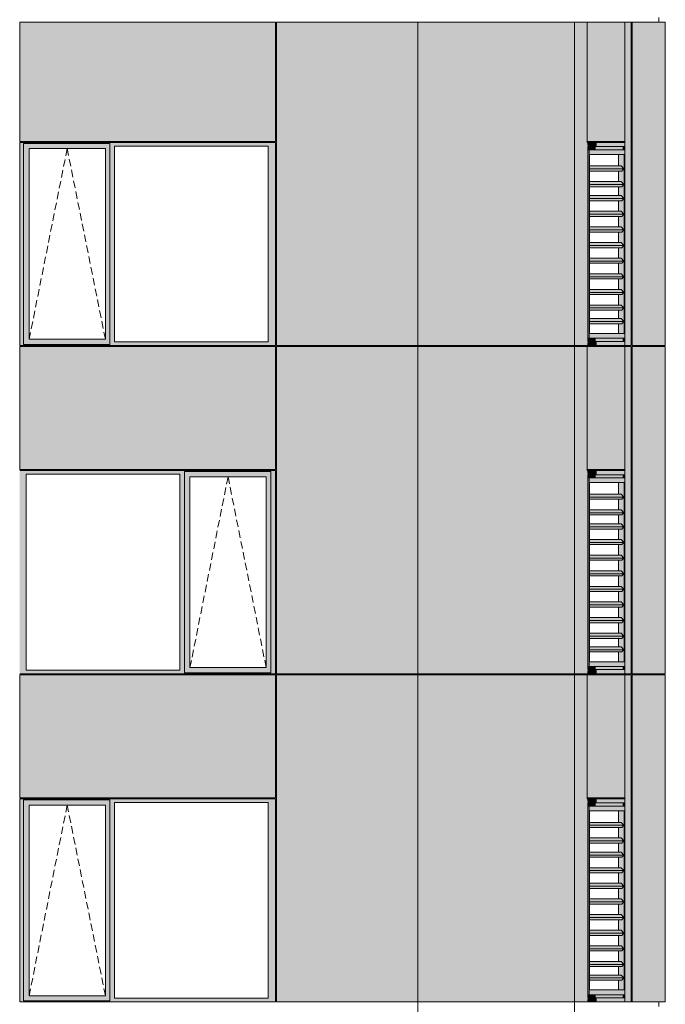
# Model space of a CAD drawing. Header units: millimetres. Extents: x -2957 to 755902, y -5565 to 302042.
# Tile 9 of 65: x 13767 to 19964, y 10926 to 20376. Entities that reach past the tile are written whole.
import ezdxf

# ---------------------------------------------------------------- set-up
doc = ezdxf.new("R2010")
doc.units = ezdxf.units.MM
doc.header["$MEASUREMENT"] = 0
doc.linetypes.add('OO_EOIAAY', pattern=[105.833361, 70.555568, -35.277793])
doc.layers.add('0_Ном._пера__1', color=7, linetype='Continuous', lineweight=0)
doc.layers.add('0_Ном._пера__120', color=7, linetype='Continuous', lineweight=0)
doc.layers.add('АР-Стены_внешние_.АР_Ном._пера__214', color=7, linetype='Continuous', lineweight=0, true_color=0xe2eaf1)

msp = doc.modelspace()

# ---------------------------------------------------------------- hatches: boundary and pattern name
at = {"layer": '0_Ном._пера__1', "linetype": 'Continuous', "lineweight": 0, "true_color": 0x000000}
for points in [[(16222.035, 19198.425), (13767.129, 19198.425), (13767.129, 19163.425), (13804.975, 19163.425), (13804.975, 19188.425), (14633.935, 19188.425), (14633.935, 19163.425), (14678.081, 19163.425), (16153.363, 19163.425), (16222.035, 19163.425)], [(13804.975, 19138.425), (13858.874, 19138.425), (14589.732, 19138.425), (14633.935, 19138.425), (14633.935, 19188.425), (13804.975, 19188.425)], [(19214.502, 19198.425), (19219.291, 19158.425), (19305.145, 19158.425), (19305.145, 19198.425)], [(19219.291, 19158.425), (19214.502, 19198.425), (19214.502, 17248.423), (19219.291, 17288.423)], [(19448.84, 19158.425), (19448.84, 19198.425), (19305.145, 19198.425), (19305.145, 19158.425)], [(19575.616, 19198.425), (19448.84, 19198.425), (19448.84, 19158.425), (19569.28, 19158.425)], [(19569.28, 19128.425), (19570.42, 19128.425), (19575.616, 19128.425), (19575.616, 19198.425), (19569.28, 19158.425)], [(13804.975, 19163.425), (13767.129, 19163.425), (13767.129, 17283.425), (13804.975, 17283.425)], [(13804.975, 19138.425), (13804.975, 17308.425), (13857.904, 17308.425), (13857.904, 19138.425)], [(14589.732, 17308.425), (14633.935, 17308.425), (14633.935, 19138.425), (14589.732, 19138.425)], [(14633.935, 17283.425), (14678.081, 17283.425), (14678.081, 19163.425), (14633.935, 19163.425)], [(16153.363, 17283.425), (16222.035, 17283.425), (16222.035, 19163.425), (16153.363, 19163.425)], [(19295.217, 19158.425), (19219.291, 19158.425), (19219.291, 19128.425), (19295.217, 19128.425)], [(19219.291, 19128.425), (19219.291, 17318.423), (19232.812, 17318.423), (19232.812, 19128.425)], [(19438.912, 19158.425), (19295.217, 19158.425), (19295.217, 19128.425), (19438.912, 19128.425)], [(19438.912, 19158.425), (19438.912, 19128.425), (19555.76, 19128.425), (19559.352, 19158.425)], [(19559.352, 19158.425), (19555.76, 19128.425), (19559.352, 19128.425)], [(19559.352, 19158.425), (19559.352, 19128.425), (19569.28, 19128.425), (19569.28, 19158.425)], [(19238.2, 18943.888), (19567.496, 18943.888), (19539.415, 18972.173), (19238.2, 18972.173)], [(19238.2, 18922.675), (19546.435, 18922.675), (19567.496, 18943.888), (19238.2, 18943.888)], [(19238.2, 18793.888), (19567.496, 18793.888), (19539.415, 18822.173), (19238.2, 18822.173)], [(19567.496, 18793.888), (19238.2, 18793.888), (19238.2, 18772.675), (19546.435, 18772.675)], [(19238.2, 18658.888), (19567.496, 18658.888), (19539.415, 18687.173), (19238.2, 18687.173)], [(19238.2, 18637.675), (19546.435, 18637.675), (19567.496, 18658.888), (19238.2, 18658.888)], [(19238.2, 18508.888), (19567.496, 18508.888), (19539.415, 18537.173), (19238.2, 18537.173)], [(19238.2, 18487.675), (19546.435, 18487.675), (19567.496, 18508.888), (19238.2, 18508.888)], [(19238.2, 18358.888), (19567.496, 18358.888), (19539.415, 18387.173), (19238.2, 18387.173)], [(19238.2, 18337.675), (19546.435, 18337.675), (19567.496, 18358.888), (19238.2, 18358.888)], [(19238.2, 18208.888), (19567.496, 18208.888), (19539.415, 18237.173), (19238.2, 18237.173)], [(19567.496, 18208.888), (19238.2, 18208.888), (19238.2, 18187.675), (19546.435, 18187.675)], [(19238.2, 18058.888), (19567.496, 18058.888), (19539.415, 18087.173), (19238.2, 18087.173)], [(19567.496, 18058.888), (19238.2, 18058.888), (19238.2, 18037.675), (19546.435, 18037.675)], [(19238.2, 17908.888), (19567.496, 17908.888), (19539.415, 17937.173), (19238.2, 17937.173)], [(19238.2, 17887.675), (19546.435, 17887.675), (19567.496, 17908.888), (19238.2, 17908.888)], [(19238.2, 17758.888), (19567.496, 17758.888), (19539.415, 17787.173), (19238.2, 17787.173)], [(19238.2, 17737.675), (19546.435, 17737.675), (19567.496, 17758.888), (19238.2, 17758.888)], [(19238.2, 17608.888), (19567.496, 17608.888), (19539.415, 17637.173), (19238.2, 17637.173)], [(19567.496, 17608.888), (19238.2, 17608.888), (19238.2, 17587.675), (19546.435, 17587.675)], [(19238.2, 17478.882), (19567.496, 17478.882), (19539.415, 17507.166), (19238.2, 17507.166)], [(19238.2, 17457.669), (19546.435, 17457.669), (19567.496, 17478.882), (19238.2, 17478.882)], [(13804.975, 17308.425), (13804.975, 17258.425), (14633.935, 17258.425), (14633.935, 17308.425), (14589.732, 17308.425), (13858.874, 17308.425)], [(19219.291, 17318.423), (19219.291, 17288.423), (19295.217, 17288.423), (19295.217, 17318.423)], [(19295.217, 17288.423), (19438.912, 17288.423), (19438.912, 17318.423), (19295.217, 17318.423)], [(19438.912, 17318.423), (19438.912, 17288.423), (19559.352, 17288.423), (19555.76, 17318.423)], [(19555.76, 17318.423), (19559.352, 17288.423), (19559.352, 17318.423)], [(19559.352, 17288.423), (19569.28, 17288.423), (19569.28, 17318.423), (19559.352, 17318.423)], [(19569.28, 17288.423), (19575.616, 17248.423), (19575.616, 17318.422), (19569.28, 17318.423)], [(13767.129, 17283.425), (13767.129, 17248.425), (16222.035, 17248.425), (16222.035, 17283.425), (16153.363, 17283.425), (14678.081, 17283.425), (14633.935, 17283.425), (14633.935, 17258.425), (13804.975, 17258.425), (13804.975, 17283.425)], [(19219.291, 17288.423), (19214.502, 17248.423), (19305.145, 17248.423), (19305.145, 17288.423)], [(19305.145, 17288.423), (19305.145, 17248.423), (19448.84, 17248.423), (19448.84, 17288.423)], [(19448.84, 17288.423), (19448.84, 17248.423), (19575.616, 17248.423), (19569.28, 17288.423)], [(13767.129, 16048.425), (13767.129, 16013.425), (13829.5, 16013.425), (15304.782, 16013.425), (15348.928, 16013.425), (15348.928, 16038.425), (16177.889, 16038.425), (16177.889, 16013.425), (16222.035, 16013.425), (16222.035, 16048.425)], [(13829.5, 16013.425), (13767.129, 16013.425), (13767.129, 14133.425), (13829.5, 14133.425)], [(15348.928, 16013.425), (15304.782, 16013.425), (15304.782, 14133.425), (15348.928, 14133.425)], [(15348.928, 16038.425), (15348.928, 15988.425), (15402.827, 15988.425), (16133.686, 15988.425), (16177.889, 15988.425), (16177.889, 16038.425)], [(15348.928, 14158.425), (15401.857, 14158.425), (15401.857, 15988.425), (15348.928, 15988.425)], [(16133.686, 15988.425), (16133.686, 14158.425), (16177.889, 14158.425), (16177.889, 15988.425)], [(16177.889, 14133.425), (16222.035, 14133.425), (16222.035, 16013.425), (16177.889, 16013.425)], [(19214.502, 16048.425), (19219.291, 16008.425), (19305.145, 16008.425), (19305.145, 16048.425)], [(19219.291, 16008.425), (19214.502, 16048.425), (19214.502, 14098.423), (19219.291, 14138.423)], [(19295.217, 16008.425), (19219.291, 16008.425), (19219.291, 15978.425), (19295.217, 15978.425)], [(19219.291, 15978.425), (19219.291, 14168.422), (19232.812, 14168.422), (19232.812, 15978.425)], [(19438.912, 16008.425), (19295.217, 16008.425), (19295.217, 15978.425), (19438.912, 15978.425)], [(19448.84, 16008.425), (19448.84, 16048.425), (19305.145, 16048.425), (19305.145, 16008.425)], [(19438.912, 16008.425), (19438.912, 15978.425), (19555.76, 15978.425), (19559.352, 16008.425)], [(19575.616, 16048.425), (19448.84, 16048.425), (19448.84, 16008.425), (19569.28, 16008.425)], [(19559.352, 16008.425), (19555.76, 15978.425), (19559.352, 15978.425)], [(19559.352, 16008.425), (19559.352, 15978.425), (19569.28, 15978.425), (19569.28, 16008.425)], [(19569.28, 15978.425), (19570.42, 15978.425), (19575.616, 15978.425), (19575.616, 16048.425), (19569.28, 16008.425)], [(19238.2, 15793.888), (19567.496, 15793.888), (19539.415, 15822.173), (19238.2, 15822.173)], [(19238.2, 15772.675), (19546.435, 15772.675), (19567.496, 15793.888), (19238.2, 15793.888)], [(19238.2, 15643.888), (19567.496, 15643.888), (19539.415, 15672.173), (19238.2, 15672.173)], [(19567.496, 15643.888), (19238.2, 15643.888), (19238.2, 15622.675), (19546.435, 15622.675)], [(19238.2, 15508.888), (19567.496, 15508.888), (19539.415, 15537.173), (19238.2, 15537.173)], [(19238.2, 15487.675), (19546.435, 15487.675), (19567.496, 15508.888), (19238.2, 15508.888)], [(19238.2, 15358.888), (19567.496, 15358.888), (19539.415, 15387.173), (19238.2, 15387.173)], [(19238.2, 15337.675), (19546.435, 15337.675), (19567.496, 15358.888), (19238.2, 15358.888)], [(19238.2, 15208.888), (19567.496, 15208.888), (19539.415, 15237.173), (19238.2, 15237.173)], [(19238.2, 15187.675), (19546.435, 15187.675), (19567.496, 15208.888), (19238.2, 15208.888)], [(19238.2, 15058.888), (19567.496, 15058.888), (19539.415, 15087.173), (19238.2, 15087.173)], [(19567.496, 15058.888), (19238.2, 15058.888), (19238.2, 15037.675), (19546.435, 15037.675)], [(19238.2, 14908.888), (19567.496, 14908.888), (19539.415, 14937.173), (19238.2, 14937.173)], [(19567.496, 14908.888), (19238.2, 14908.888), (19238.2, 14887.675), (19546.435, 14887.675)], [(19238.2, 14758.888), (19567.496, 14758.888), (19539.415, 14787.173), (19238.2, 14787.173)], [(19238.2, 14737.675), (19546.435, 14737.675), (19567.496, 14758.888), (19238.2, 14758.888)], [(19238.2, 14608.888), (19567.496, 14608.888), (19539.415, 14637.173), (19238.2, 14637.173)], [(19238.2, 14587.675), (19546.435, 14587.675), (19567.496, 14608.888), (19238.2, 14608.888)], [(19238.2, 14458.888), (19567.496, 14458.888), (19539.415, 14487.173), (19238.2, 14487.173)], [(19567.496, 14458.888), (19238.2, 14458.888), (19238.2, 14437.675), (19546.435, 14437.675)], [(19238.2, 14328.882), (19567.496, 14328.882), (19539.415, 14357.166), (19238.2, 14357.166)], [(19238.2, 14307.669), (19546.435, 14307.669), (19567.496, 14328.882), (19238.2, 14328.882)], [(13767.129, 14098.425), (16222.035, 14098.425), (16222.035, 14133.425), (16177.889, 14133.425), (16177.889, 14108.425), (15348.928, 14108.425), (15348.928, 14133.425), (15304.782, 14133.425), (13829.5, 14133.425), (13767.129, 14133.425)], [(15348.928, 14158.425), (15348.928, 14108.425), (16177.889, 14108.425), (16177.889, 14158.425), (16133.686, 14158.425), (15402.827, 14158.425)], [(19219.291, 14138.423), (19214.502, 14098.423), (19305.145, 14098.423), (19305.145, 14138.423)], [(19219.291, 14168.422), (19219.291, 14138.423), (19295.217, 14138.423), (19295.217, 14168.422)], [(19295.217, 14138.423), (19438.912, 14138.423), (19438.912, 14168.422), (19295.217, 14168.422)], [(19305.145, 14138.423), (19305.145, 14098.423), (19448.84, 14098.423), (19448.84, 14138.423)], [(19438.912, 14168.422), (19438.912, 14138.423), (19559.352, 14138.423), (19555.76, 14168.422)], [(19448.84, 14138.423), (19448.84, 14098.423), (19575.616, 14098.422), (19569.28, 14138.423)], [(19555.76, 14168.422), (19559.352, 14138.423), (19559.352, 14168.422)], [(19559.352, 14138.423), (19569.28, 14138.423), (19569.28, 14168.422), (19559.352, 14168.422)], [(19569.28, 14138.423), (19575.616, 14098.422), (19575.616, 14168.422), (19569.28, 14168.423)], [(16222.035, 12898.425), (13767.129, 12898.425), (13767.129, 12863.425), (13804.975, 12863.425), (13804.975, 12888.425), (14633.935, 12888.425), (14633.935, 12863.425), (14678.081, 12863.425), (16153.363, 12863.425), (16222.035, 12863.425)], [(13804.975, 12863.425), (13767.129, 12863.425), (13767.129, 10983.425), (13804.975, 10983.425)], [(13804.975, 12838.425), (13858.874, 12838.425), (14589.732, 12838.425), (14633.935, 12838.425), (14633.935, 12888.425), (13804.975, 12888.425)], [(14633.935, 10983.425), (14678.081, 10983.425), (14678.081, 12863.425), (14633.935, 12863.425)], [(16153.363, 10983.425), (16222.035, 10983.425), (16222.035, 12863.425), (16153.363, 12863.425)], [(19214.502, 12898.425), (19219.291, 12858.425), (19305.145, 12858.425), (19305.145, 12898.425)], [(19219.291, 12858.425), (19214.502, 12898.425), (19214.502, 10948.423), (19219.291, 10988.423)], [(19295.217, 12858.425), (19219.291, 12858.425), (19219.291, 12828.425), (19295.217, 12828.425)], [(19438.912, 12858.425), (19295.217, 12858.425), (19295.217, 12828.425), (19438.912, 12828.425)], [(19448.84, 12858.425), (19448.84, 12898.425), (19305.145, 12898.425), (19305.145, 12858.425)], [(19438.912, 12858.425), (19438.912, 12828.425), (19555.76, 12828.425), (19559.352, 12858.425)], [(19575.616, 12898.425), (19448.84, 12898.425), (19448.84, 12858.425), (19569.28, 12858.425)], [(19559.352, 12858.425), (19555.76, 12828.425), (19559.352, 12828.425)], [(19559.352, 12858.425), (19559.352, 12828.425), (19569.28, 12828.425), (19569.28, 12858.425)], [(19569.28, 12828.425), (19570.42, 12828.425), (19575.616, 12828.425), (19575.616, 12898.425), (19569.28, 12858.425)], [(13804.975, 12838.425), (13804.975, 11008.425), (13857.904, 11008.425), (13857.904, 12838.425)], [(14589.732, 11008.425), (14633.935, 11008.425), (14633.935, 12838.425), (14589.732, 12838.425)], [(19219.291, 12828.425), (19219.291, 11018.423), (19232.812, 11018.423), (19232.812, 12828.425)], [(19238.2, 12643.888), (19567.496, 12643.888), (19539.415, 12672.173), (19238.2, 12672.173)], [(19238.2, 12622.675), (19546.435, 12622.675), (19567.496, 12643.888), (19238.2, 12643.888)], [(19238.2, 12493.888), (19567.496, 12493.888), (19539.415, 12522.173), (19238.2, 12522.173)], [(19567.496, 12493.888), (19238.2, 12493.888), (19238.2, 12472.675), (19546.435, 12472.675)], [(19238.2, 12358.888), (19567.496, 12358.888), (19539.415, 12387.173), (19238.2, 12387.173)], [(19238.2, 12337.675), (19546.435, 12337.675), (19567.496, 12358.888), (19238.2, 12358.888)], [(19238.2, 12208.888), (19567.496, 12208.888), (19539.415, 12237.173), (19238.2, 12237.173)], [(19238.2, 12187.675), (19546.435, 12187.675), (19567.496, 12208.888), (19238.2, 12208.888)], [(19238.2, 12058.888), (19567.496, 12058.888), (19539.415, 12087.173), (19238.2, 12087.173)], [(19238.2, 12037.675), (19546.435, 12037.675), (19567.496, 12058.888), (19238.2, 12058.888)], [(19238.2, 11908.888), (19567.496, 11908.888), (19539.415, 11937.173), (19238.2, 11937.173)], [(19567.496, 11908.888), (19238.2, 11908.888), (19238.2, 11887.675), (19546.435, 11887.675)], [(19238.2, 11758.888), (19567.496, 11758.888), (19539.415, 11787.173), (19238.2, 11787.173)], [(19567.496, 11758.888), (19238.2, 11758.888), (19238.2, 11737.675), (19546.435, 11737.675)], [(19238.2, 11608.888), (19567.496, 11608.888), (19539.415, 11637.173), (19238.2, 11637.173)], [(19238.2, 11587.675), (19546.435, 11587.675), (19567.496, 11608.888), (19238.2, 11608.888)], [(19238.2, 11458.888), (19567.496, 11458.888), (19539.415, 11487.173), (19238.2, 11487.173)], [(19238.2, 11437.675), (19546.435, 11437.675), (19567.496, 11458.888), (19238.2, 11458.888)], [(19238.2, 11308.888), (19567.496, 11308.888), (19539.415, 11337.173), (19238.2, 11337.173)], [(19567.496, 11308.888), (19238.2, 11308.888), (19238.2, 11287.675), (19546.435, 11287.675)], [(19238.2, 11178.882), (19567.496, 11178.882), (19539.415, 11207.166), (19238.2, 11207.166)], [(19238.2, 11157.669), (19546.435, 11157.669), (19567.496, 11178.882), (19238.2, 11178.882)], [(13767.129, 10983.425), (13767.129, 10948.425), (16222.035, 10948.425), (16222.035, 10983.425), (16153.363, 10983.425), (14678.081, 10983.425), (14633.935, 10983.425), (14633.935, 10958.425), (13804.975, 10958.425), (13804.975, 10983.425)], [(13804.975, 11008.425), (13804.975, 10958.425), (14633.935, 10958.425), (14633.935, 11008.425), (14589.732, 11008.425), (13858.874, 11008.425)], [(19219.291, 10988.423), (19214.502, 10948.423), (19305.145, 10948.423), (19305.145, 10988.423)], [(19219.291, 11018.423), (19219.291, 10988.423), (19295.217, 10988.423), (19295.217, 11018.423)], [(19295.217, 10988.423), (19438.912, 10988.423), (19438.912, 11018.423), (19295.217, 11018.423)], [(19305.145, 10988.423), (19305.145, 10948.423), (19448.84, 10948.423), (19448.84, 10988.423)], [(19438.912, 11018.423), (19438.912, 10988.423), (19559.352, 10988.423), (19555.76, 11018.423)], [(19448.84, 10988.423), (19448.84, 10948.423), (19575.616, 10948.423), (19569.28, 10988.423)], [(19555.76, 11018.423), (19559.352, 10988.423), (19559.352, 11018.423)], [(19559.352, 10988.423), (19569.28, 10988.423), (19569.28, 11018.423), (19559.352, 11018.423)], [(19569.28, 10988.423), (19575.616, 10948.423), (19575.616, 11018.422), (19569.28, 11018.423)]]:
    msp.add_hatch(color=18, dxfattribs=at).paths.add_polyline_path(points)
h = msp.add_hatch(color=18, dxfattribs=at)
h.paths.add_polyline_path([(19232.812, 17318.423), (19575.616, 17318.423), (19575.616, 19128.425), (19232.812, 19128.425)])
h.paths.add_polyline_path([(19238.2, 17363.423), (19238.2, 19083.425), (19570.228, 19083.425), (19570.228, 17363.423)], flags=0)
h = msp.add_hatch(color=18, dxfattribs=at)
h.paths.add_polyline_path([(19515.623, 17457.669), (19515.623, 17363.423), (19570.228, 17363.423), (19570.228, 19083.425), (19515.623, 19083.425), (19515.623, 19078.173), (19515.623, 19008.676), (19515.623, 18972.173), (19539.415, 18972.173), (19567.496, 18943.888), (19546.435, 18922.675), (19515.623, 18922.675), (19515.623, 18822.173), (19539.415, 18822.173), (19560.05, 18801.388), (19546.435, 18787.675), (19515.623, 18787.675), (19515.623, 18772.675), (19515.623, 18687.173), (19515.623, 18672.173), (19539.415, 18672.173), (19541.968, 18684.601), (19567.496, 18658.888), (19546.435, 18637.675), (19515.623, 18637.675), (19515.623, 18537.173), (19539.415, 18537.173), (19567.496, 18508.888), (19546.435, 18487.675), (19515.623, 18487.675), (19515.623, 18387.173), (19539.415, 18387.173), (19567.496, 18358.888), (19546.435, 18337.675), (19515.623, 18337.675), (19515.623, 18237.173), (19539.415, 18237.173), (19567.496, 18208.888), (19546.435, 18187.675), (19515.623, 18187.675), (19515.623, 18087.173), (19539.415, 18087.173), (19567.496, 18058.888), (19546.435, 18037.675), (19515.623, 18037.675), (19515.623, 17937.173), (19539.415, 17937.173), (19567.496, 17908.888), (19546.435, 17887.675), (19515.623, 17887.675), (19515.623, 17787.173), (19539.415, 17787.173), (19567.496, 17758.888), (19546.435, 17737.675), (19515.623, 17737.675), (19515.623, 17637.173), (19539.415, 17637.173), (19567.496, 17608.888), (19546.435, 17587.675), (19515.623, 17587.675), (19515.623, 17507.166), (19539.415, 17507.166), (19567.496, 17478.882), (19546.435, 17457.669)])
h.paths.add_polyline_path([(19563.611, 18789.976), (19564.943, 18796.46), (19567.496, 18793.888)], flags=0)
h = msp.add_hatch(color=18, dxfattribs=at)
h.paths.add_polyline_path([(19232.812, 14168.422), (19575.616, 14168.422), (19575.616, 15978.425), (19232.812, 15978.425)])
h.paths.add_polyline_path([(19238.2, 14213.422), (19238.2, 15933.425), (19570.228, 15933.425), (19570.228, 14213.422)], flags=0)
h = msp.add_hatch(color=18, dxfattribs=at)
h.paths.add_polyline_path([(19515.623, 14307.669), (19515.623, 14213.422), (19570.228, 14213.422), (19570.228, 15933.425), (19515.623, 15933.425), (19515.623, 15928.173), (19515.623, 15858.676), (19515.623, 15822.173), (19539.415, 15822.173), (19567.496, 15793.888), (19546.435, 15772.675), (19515.623, 15772.675), (19515.623, 15672.173), (19539.415, 15672.173), (19560.05, 15651.388), (19546.435, 15637.675), (19515.623, 15637.675), (19515.623, 15622.675), (19515.623, 15537.173), (19515.623, 15522.173), (19539.415, 15522.173), (19541.968, 15534.601), (19567.496, 15508.888), (19546.435, 15487.675), (19515.623, 15487.675), (19515.623, 15387.173), (19539.415, 15387.173), (19567.496, 15358.888), (19546.435, 15337.675), (19515.623, 15337.675), (19515.623, 15237.173), (19539.415, 15237.173), (19567.496, 15208.888), (19546.435, 15187.675), (19515.623, 15187.675), (19515.623, 15087.173), (19539.415, 15087.173), (19567.496, 15058.888), (19546.435, 15037.675), (19515.623, 15037.675), (19515.623, 14937.173), (19539.415, 14937.173), (19567.496, 14908.888), (19546.435, 14887.675), (19515.623, 14887.675), (19515.623, 14787.173), (19539.415, 14787.173), (19567.496, 14758.888), (19546.435, 14737.675), (19515.623, 14737.675), (19515.623, 14637.173), (19539.415, 14637.173), (19567.496, 14608.888), (19546.435, 14587.675), (19515.623, 14587.675), (19515.623, 14487.173), (19539.415, 14487.173), (19567.496, 14458.888), (19546.435, 14437.675), (19515.623, 14437.675), (19515.623, 14357.166), (19539.415, 14357.166), (19567.496, 14328.882), (19546.435, 14307.669)])
h.paths.add_polyline_path([(19563.611, 15639.976), (19564.943, 15646.46), (19567.496, 15643.888)], flags=0)
h = msp.add_hatch(color=18, dxfattribs=at)
h.paths.add_polyline_path([(19232.812, 11018.423), (19575.616, 11018.423), (19575.616, 12828.425), (19232.812, 12828.425)])
h.paths.add_polyline_path([(19238.2, 11063.423), (19238.2, 12783.425), (19570.228, 12783.425), (19570.228, 11063.423)], flags=0)
h = msp.add_hatch(color=18, dxfattribs=at)
h.paths.add_polyline_path([(19515.623, 11157.669), (19515.623, 11063.423), (19570.228, 11063.423), (19570.228, 12783.425), (19515.623, 12783.425), (19515.623, 12778.173), (19515.623, 12708.676), (19515.623, 12672.173), (19539.415, 12672.173), (19567.496, 12643.888), (19546.435, 12622.675), (19515.623, 12622.675), (19515.623, 12522.173), (19539.415, 12522.173), (19560.05, 12501.388), (19546.435, 12487.675), (19515.623, 12487.675), (19515.623, 12472.675), (19515.623, 12387.173), (19515.623, 12372.173), (19539.415, 12372.173), (19541.968, 12384.601), (19567.496, 12358.888), (19546.435, 12337.675), (19515.623, 12337.675), (19515.623, 12237.173), (19539.415, 12237.173), (19567.496, 12208.888), (19546.435, 12187.675), (19515.623, 12187.675), (19515.623, 12087.173), (19539.415, 12087.173), (19567.496, 12058.888), (19546.435, 12037.675), (19515.623, 12037.675), (19515.623, 11937.173), (19539.415, 11937.173), (19567.496, 11908.888), (19546.435, 11887.675), (19515.623, 11887.675), (19515.623, 11787.173), (19539.415, 11787.173), (19567.496, 11758.888), (19546.435, 11737.675), (19515.623, 11737.675), (19515.623, 11637.173), (19539.415, 11637.173), (19567.496, 11608.888), (19546.435, 11587.675), (19515.623, 11587.675), (19515.623, 11487.173), (19539.415, 11487.173), (19567.496, 11458.888), (19546.435, 11437.675), (19515.623, 11437.675), (19515.623, 11337.173), (19539.415, 11337.173), (19567.496, 11308.888), (19546.435, 11287.675), (19515.623, 11287.675), (19515.623, 11207.166), (19539.415, 11207.166), (19567.496, 11178.882), (19546.435, 11157.669)])
h.paths.add_polyline_path([(19563.611, 12489.976), (19564.943, 12496.46), (19567.496, 12493.888)], flags=0)
at = {"layer": 'АР-Стены_внешние_.АР_Ном._пера__214', "linetype": 'Continuous', "lineweight": 0, "true_color": 0xe5e8eb}
for points in [[(13767.129, 20353.425), (13767.129, 19208.425), (16222.035, 19208.425), (16222.035, 20353.425)], [(16232.035, 20353.425), (16232.035, 17248.425), (17589.311, 17248.425), (17589.311, 20353.425)], [(19093.827, 20353.425), (17589.311, 20353.425), (17589.311, 17248.425), (19093.827, 17248.425)], [(19093.827, 19207.963), (19214.502, 19207.963), (19214.502, 20353.425), (19093.827, 20353.425)], [(19214.502, 19207.963), (19575.616, 19207.963), (19575.616, 20353.425), (19214.502, 20353.425)], [(19575.616, 19207.963), (19635.825, 19207.963), (19635.825, 20353.425), (19575.616, 20353.425)], [(19645.825, 20353.425), (19645.825, 17248.425), (19964.374, 17248.425), (19964.374, 20353.425)], [(19093.827, 19207.963), (19093.827, 17248.425), (19214.502, 17248.425), (19214.502, 19207.963)], [(19575.616, 17318.425), (19575.616, 17248.425), (19635.825, 17248.425), (19635.825, 19207.963), (19575.616, 19207.963), (19575.616, 19128.425)], [(13767.129, 17238.425), (13767.129, 16058.425), (16222.314, 16058.425), (16222.314, 17238.425)], [(16232.035, 17238.425), (16232.035, 14098.425), (17589.311, 14098.425), (17589.311, 17238.425)], [(17589.311, 17238.425), (17589.311, 14098.425), (19093.827, 14098.425), (19093.827, 17238.425)], [(19093.827, 17238.425), (19093.827, 14098.425), (19214.502, 14098.425), (19214.502, 17238.425)], [(19214.502, 16058.425), (19575.616, 16058.425), (19575.616, 17238.425), (19214.502, 17238.425)], [(19575.616, 17238.425), (19575.616, 16048.425), (19635.825, 16048.425), (19635.825, 17238.425)], [(19645.825, 17238.425), (19645.825, 14098.425), (19964.374, 14098.425), (19964.374, 17238.425)], [(19635.825, 16048.425), (19575.616, 16048.425), (19575.616, 15978.425), (19575.616, 14168.425), (19575.616, 14098.425), (19635.825, 14098.425)], [(13767.129, 14088.425), (13767.129, 12908.425), (16222.035, 12908.425), (16222.035, 14088.425)], [(16232.035, 14088.425), (16232.035, 10948.425), (17589.311, 10948.425), (17589.311, 14088.425)], [(17589.311, 10948.425), (19093.827, 10948.425), (19093.827, 12898.872), (19093.827, 14088.425), (17589.311, 14088.425)], [(19093.827, 14088.425), (19093.827, 10948.425), (19214.502, 10948.425), (19214.502, 14088.425)], [(19214.502, 14088.425), (19214.502, 12908.425), (19575.616, 12908.425), (19575.616, 14088.425)], [(19575.616, 14088.425), (19575.616, 10948.425), (19635.825, 10948.425), (19635.825, 14088.425)], [(19645.825, 14088.425), (19645.825, 10948.425), (19964.374, 10948.425), (19964.374, 14088.425)]]:
    msp.add_hatch(color=254, dxfattribs=at).paths.add_polyline_path(points)

# ---------------------------------------------------------------- linework, layer by layer
at = {"layer": '0_Ном._пера__1', "color": 7, "linetype": 'Continuous', "lineweight": 0}
for p, q in [((13767.129, 19208.425), (13767.129, 20353.425)), ((13767.129, 20353.425), (16222.035, 20353.425)), ((16222.035, 19208.425), (16222.035, 20353.425)), ((16232.035, 19198.425), (16232.035, 20353.425)), ((16232.035, 20353.425), (19964.374, 20353.425)), ((17589.311, 17238.425), (17589.311, 20353.425)), ((19093.827, 20353.425), (19093.827, 17238.425)), ((19214.502, 20353.425), (19214.502, 19198.425)), ((19575.616, 20353.425), (19575.616, 19198.425)), ((19635.825, 17248.425), (19635.825, 20353.425)), ((19645.825, 19198.425), (19645.825, 20353.425)), ((19901.22, 20398.425), (19901.22, 20353.425)), ((19964.374, 17248.425), (19964.374, 20353.425)), ((13767.129, 19208.425), (16222.035, 19208.425)), ((16222.035, 19198.425), (13767.129, 19198.425)), ((13767.129, 19198.425), (13767.129, 17248.425)), ((13804.975, 19188.425), (14633.935, 19188.425)), ((13804.975, 19163.425), (13804.975, 19188.425)), ((14633.935, 19188.425), (14633.935, 19163.425)), ((16222.035, 19163.425), (16222.035, 19198.425)), ((16232.035, 17248.425), (16232.035, 19198.425)), ((19214.502, 19208.425), (19575.616, 19208.425)), ((19215.794, 19198.425), (19572.902, 19198.425)), ((19215.794, 19198.425), (19305.145, 19198.425)), ((19305.145, 19198.425), (19448.84, 19198.425)), ((19448.84, 19198.425), (19575.616, 19198.425)), ((19575.616, 19198.425), (19575.616, 19128.425)), ((19645.825, 19163.425), (19645.825, 19198.425)), ((13804.975, 19163.425), (13804.975, 17258.425)), ((14588.763, 19138.425), (13857.904, 19138.425)), ((13857.904, 19138.425), (13857.904, 17308.425)), ((14588.763, 19138.425), (14589.732, 19138.425)), ((14589.732, 19138.425), (14589.732, 17308.425)), ((14633.935, 19163.425), (14633.935, 17283.425)), ((14678.081, 17283.425), (14678.081, 19163.425)), ((14678.081, 19163.425), (16153.363, 19163.425)), ((16153.363, 19163.425), (16153.363, 17283.425)), ((16222.035, 17283.425), (16222.035, 19163.425)), ((19305.145, 19158.425), (19219.291, 19158.425)), ((19219.291, 19158.425), (19219.291, 17288.423)), ((19219.291, 19128.425), (19232.812, 19128.425)), ((19232.812, 17318.423), (19232.812, 19128.425)), ((19232.812, 19128.425), (19575.616, 19128.425)), ((19438.912, 19128.425), (19295.217, 19128.425)), ((19448.84, 19158.425), (19305.145, 19158.425)), ((19555.76, 19128.425), (19438.912, 19128.425)), ((19569.28, 19158.425), (19448.84, 19158.425)), ((19559.352, 19128.425), (19559.352, 19158.425)), ((19569.28, 19128.425), (19569.28, 19158.425)), ((19575.616, 19128.425), (19575.616, 17248.423)), ((19645.825, 17248.425), (19645.825, 19163.425)), ((19238.2, 17363.423), (19238.2, 19083.425)), ((19238.2, 19083.425), (19570.228, 19083.425)), ((19515.623, 19083.425), (19515.623, 19078.173)), ((19515.623, 19083.425), (19515.623, 18972.173)), ((19570.228, 19083.425), (19570.228, 17363.423)), ((19539.415, 18972.173), (19238.2, 18972.173)), ((19567.496, 18943.888), (19238.2, 18943.888)), ((19546.435, 18922.675), (19238.2, 18922.675)), ((19515.623, 18922.675), (19515.623, 18822.173)), ((19567.496, 18943.888), (19539.415, 18972.173)), ((19546.435, 18922.675), (19567.496, 18943.888)), ((19539.415, 18822.173), (19238.2, 18822.173)), ((19567.496, 18793.888), (19539.415, 18822.173)), ((19567.496, 18793.888), (19238.2, 18793.888)), ((19546.435, 18772.675), (19238.2, 18772.675)), ((19515.623, 18772.675), (19515.623, 18687.173)), ((19515.623, 18772.675), (19515.623, 18687.173)), ((19546.435, 18772.675), (19567.496, 18793.888)), ((19539.415, 18687.173), (19238.2, 18687.173)), ((19567.496, 18658.888), (19238.2, 18658.888)), ((19546.435, 18637.675), (19238.2, 18637.675)), ((19515.623, 18637.675), (19515.623, 18537.173)), ((19567.496, 18658.888), (19539.415, 18687.173)), ((19546.435, 18637.675), (19567.496, 18658.888)), ((19539.415, 18537.173), (19238.2, 18537.173)), ((19567.496, 18508.888), (19539.415, 18537.173)), ((19567.496, 18508.888), (19238.2, 18508.888)), ((19546.435, 18487.675), (19238.2, 18487.675)), ((19515.623, 18487.675), (19515.623, 18387.173)), ((19546.435, 18487.675), (19567.496, 18508.888)), ((19539.415, 18387.173), (19238.2, 18387.173)), ((19567.496, 18358.888), (19238.2, 18358.888)), ((19546.435, 18337.675), (19238.2, 18337.675)), ((19515.623, 18337.675), (19515.623, 18237.173)), ((19567.496, 18358.888), (19539.415, 18387.173)), ((19546.435, 18337.675), (19567.496, 18358.888)), ((19539.415, 18237.173), (19238.2, 18237.173)), ((19567.496, 18208.888), (19238.2, 18208.888)), ((19546.435, 18187.675), (19238.2, 18187.675)), ((19515.623, 18187.675), (19515.623, 18087.173)), ((19567.496, 18208.888), (19539.415, 18237.173)), ((19546.435, 18187.675), (19567.496, 18208.888)), ((19539.415, 18087.173), (19238.2, 18087.173)), ((19567.496, 18058.888), (19238.2, 18058.888)), ((19567.496, 18058.888), (19539.415, 18087.173)), ((19546.435, 18037.675), (19567.496, 18058.888)), ((19546.435, 18037.675), (19238.2, 18037.675)), ((19515.623, 18037.675), (19515.623, 17937.173)), ((19539.415, 17937.173), (19238.2, 17937.173)), ((19567.496, 17908.888), (19238.2, 17908.888)), ((19546.435, 17887.675), (19238.2, 17887.675)), ((19515.623, 17887.675), (19515.623, 17787.173)), ((19567.496, 17908.888), (19539.415, 17937.173)), ((19546.435, 17887.675), (19567.496, 17908.888)), ((19539.415, 17787.173), (19238.2, 17787.173)), ((19567.496, 17758.888), (19539.415, 17787.173)), ((19567.496, 17758.888), (19238.2, 17758.888)), ((19546.435, 17737.675), (19238.2, 17737.675)), ((19515.623, 17737.675), (19515.623, 17637.173)), ((19546.435, 17737.675), (19567.496, 17758.888)), ((19539.415, 17637.173), (19238.2, 17637.173)), ((19567.496, 17608.888), (19238.2, 17608.888)), ((19546.435, 17587.675), (19238.2, 17587.675)), ((19515.623, 17587.675), (19515.623, 17507.166)), ((19567.496, 17608.888), (19539.415, 17637.173)), ((19546.435, 17587.675), (19567.496, 17608.888)), ((19539.415, 17507.166), (19238.2, 17507.166)), ((19567.496, 17478.882), (19539.415, 17507.166)), ((19567.496, 17478.882), (19238.2, 17478.882)), ((19546.435, 17457.669), (19238.2, 17457.669)), ((19515.623, 17457.669), (19515.623, 17363.423)), ((19546.435, 17457.669), (19567.496, 17478.882)), ((13857.904, 17308.425), (14588.763, 17308.425)), ((14589.732, 17308.425), (14588.763, 17308.425)), ((19219.291, 17318.423), (19232.812, 17318.423)), ((19575.616, 17318.423), (19232.812, 17318.423)), ((19570.228, 17363.423), (19238.2, 17363.423)), ((19559.352, 17288.423), (19559.352, 17318.423)), ((19569.28, 17288.423), (19569.28, 17318.423)), ((13767.129, 17248.425), (16222.035, 17248.425)), ((13767.129, 16058.425), (13767.129, 17238.425)), ((13767.129, 17238.425), (16222.314, 17238.425)), ((14633.935, 17258.425), (13804.975, 17258.425)), ((14633.935, 17283.425), (14633.935, 17258.425)), ((16153.363, 17283.425), (14678.081, 17283.425)), ((16222.035, 17248.425), (16222.035, 17283.425)), ((16222.035, 16058.425), (16222.035, 17238.425)), ((16231.712, 17248.425), (19214.502, 17248.425)), ((19635.825, 17238.425), (16231.712, 17238.425)), ((16232.035, 16048.424), (16232.035, 17238.425)), ((17589.311, 10948.425), (17589.311, 17238.425)), ((19093.827, 17238.425), (19093.827, 10948.425)), ((19214.502, 17248.425), (19214.502, 16048.425)), ((19305.145, 17248.423), (19214.502, 17248.423)), ((19215.794, 17248.423), (19572.902, 17248.423)), ((19219.291, 17288.423), (19305.145, 17288.423)), ((19305.145, 17288.423), (19448.84, 17288.423)), ((19448.84, 17248.423), (19305.145, 17248.423)), ((19448.84, 17288.423), (19569.28, 17288.423)), ((19573.047, 17248.423), (19448.84, 17248.423)), ((19574.07, 17248.425), (19635.825, 17248.425)), ((19575.616, 17248.425), (19575.616, 16048.425)), ((19635.825, 17238.425), (19635.825, 14098.425)), ((19645.825, 17248.425), (19964.374, 17248.425)), ((19964.374, 17238.425), (19645.825, 17238.425)), ((19645.825, 16048.425), (19645.825, 17238.425)), ((19901.22, 17248.425), (19901.22, 17238.425)), ((19964.374, 16048.424), (19964.374, 17238.425)), ((13767.129, 16058.425), (16222.314, 16058.425)), ((13767.129, 16048.425), (16222.035, 16048.425)), ((13829.5, 16013.425), (13829.5, 14133.425)), ((15304.782, 16013.425), (13829.5, 16013.425)), ((15304.782, 14133.425), (15304.782, 16013.425)), ((16177.889, 16038.425), (15348.928, 16038.425)), ((15348.928, 16038.425), (15348.928, 16013.425)), ((15348.928, 16013.425), (15348.928, 14133.425)), ((15401.857, 14158.425), (15401.857, 15988.425)), ((15401.857, 15988.425), (16132.716, 15988.425)), ((16133.686, 15988.425), (16132.716, 15988.425)), ((16133.686, 14158.425), (16133.686, 15988.425)), ((16177.889, 16013.425), (16177.889, 16038.425)), ((16177.889, 16013.425), (16177.889, 14133.425)), ((16222.035, 16048.425), (16222.035, 16013.425)), ((16222.035, 16013.425), (16222.035, 14133.425)), ((16232.035, 14098.425), (16232.035, 16048.424)), ((19214.502, 16058.425), (19575.616, 16058.425)), ((19215.794, 16048.425), (19572.902, 16048.425)), ((19215.794, 16048.425), (19305.145, 16048.425)), ((19305.145, 16008.425), (19219.291, 16008.425)), ((19219.291, 16008.425), (19219.291, 14138.423)), ((19219.291, 15978.425), (19232.812, 15978.425)), ((19232.812, 14168.422), (19232.812, 15978.425)), ((19232.812, 15978.425), (19575.616, 15978.425)), ((19438.912, 15978.425), (19295.217, 15978.425)), ((19305.145, 16048.425), (19448.84, 16048.425)), ((19448.84, 16008.425), (19305.145, 16008.425)), ((19555.76, 15978.425), (19438.912, 15978.425)), ((19448.84, 16048.425), (19575.616, 16048.425)), ((19569.28, 16008.425), (19448.84, 16008.425)), ((19559.352, 15978.425), (19559.352, 16008.425)), ((19569.28, 15978.425), (19569.28, 16008.425)), ((19575.616, 16048.425), (19575.616, 15978.425)), ((19575.616, 15978.425), (19575.616, 14098.422)), ((19645.825, 16048.425), (19645.825, 14133.425)), ((19964.374, 14098.425), (19964.374, 16048.424)), ((19238.2, 14213.422), (19238.2, 15933.425)), ((19238.2, 15933.425), (19570.228, 15933.425)), ((19515.623, 15933.425), (19515.623, 15928.173)), ((19515.623, 15933.425), (19515.623, 15822.173)), ((19570.228, 15933.425), (19570.228, 14213.422)), ((19539.415, 15822.173), (19238.2, 15822.173)), ((19567.496, 15793.888), (19238.2, 15793.888)), ((19567.496, 15793.888), (19539.415, 15822.173)), ((19546.435, 15772.675), (19567.496, 15793.888)), ((19546.435, 15772.675), (19238.2, 15772.675)), ((19515.623, 15772.675), (19515.623, 15672.173)), ((19539.415, 15672.173), (19238.2, 15672.173)), ((19567.496, 15643.888), (19238.2, 15643.888)), ((19546.435, 15622.675), (19238.2, 15622.675)), ((19515.623, 15622.675), (19515.623, 15537.173)), ((19515.623, 15622.675), (19515.623, 15537.173)), ((19567.496, 15643.888), (19539.415, 15672.173)), ((19546.435, 15622.675), (19567.496, 15643.888)), ((19539.415, 15537.173), (19238.2, 15537.173)), ((19567.496, 15508.888), (19238.2, 15508.888)), ((19567.496, 15508.888), (19539.415, 15537.173)), ((19546.435, 15487.675), (19567.496, 15508.888)), ((19546.435, 15487.675), (19238.2, 15487.675)), ((19515.623, 15487.675), (19515.623, 15387.173)), ((19539.415, 15387.173), (19238.2, 15387.173)), ((19567.496, 15358.888), (19238.2, 15358.888)), ((19546.435, 15337.675), (19238.2, 15337.675)), ((19515.623, 15337.675), (19515.623, 15237.173)), ((19567.496, 15358.888), (19539.415, 15387.173)), ((19546.435, 15337.675), (19567.496, 15358.888)), ((19539.415, 15237.173), (19238.2, 15237.173)), ((19567.496, 15208.888), (19539.415, 15237.173)), ((19567.496, 15208.888), (19238.2, 15208.888)), ((19546.435, 15187.675), (19238.2, 15187.675)), ((19515.623, 15187.675), (19515.623, 15087.173)), ((19546.435, 15187.675), (19567.496, 15208.888)), ((19539.415, 15087.173), (19238.2, 15087.173)), ((19567.496, 15058.888), (19238.2, 15058.888)), ((19546.435, 15037.675), (19238.2, 15037.675)), ((19515.623, 15037.675), (19515.623, 14937.173)), ((19567.496, 15058.888), (19539.415, 15087.173)), ((19546.435, 15037.675), (19567.496, 15058.888)), ((19539.415, 14937.173), (19238.2, 14937.173)), ((19567.496, 14908.888), (19539.415, 14937.173)), ((19567.496, 14908.888), (19238.2, 14908.888)), ((19546.435, 14887.675), (19238.2, 14887.675)), ((19515.623, 14887.675), (19515.623, 14787.173)), ((19546.435, 14887.675), (19567.496, 14908.888)), ((19539.415, 14787.173), (19238.2, 14787.173)), ((19567.496, 14758.888), (19238.2, 14758.888)), ((19567.496, 14758.888), (19539.415, 14787.173)), ((19546.435, 14737.675), (19567.496, 14758.888)), ((19546.435, 14737.675), (19238.2, 14737.675)), ((19515.623, 14737.675), (19515.623, 14637.173)), ((19539.415, 14637.173), (19238.2, 14637.173)), ((19567.496, 14608.888), (19238.2, 14608.888)), ((19546.435, 14587.675), (19238.2, 14587.675)), ((19515.623, 14587.675), (19515.623, 14487.173)), ((19567.496, 14608.888), (19539.415, 14637.173)), ((19546.435, 14587.675), (19567.496, 14608.888)), ((19539.415, 14487.173), (19238.2, 14487.173)), ((19567.496, 14458.888), (19238.2, 14458.888)), ((19567.496, 14458.888), (19539.415, 14487.173)), ((19546.435, 14437.675), (19567.496, 14458.888)), ((19546.435, 14437.675), (19238.2, 14437.675)), ((19515.623, 14437.675), (19515.623, 14357.166)), ((19539.415, 14357.166), (19238.2, 14357.166)), ((19567.496, 14328.882), (19238.2, 14328.882)), ((19546.435, 14307.669), (19238.2, 14307.669)), ((19515.623, 14307.669), (19515.623, 14213.422)), ((19567.496, 14328.882), (19539.415, 14357.166)), ((19546.435, 14307.669), (19567.496, 14328.882)), ((19570.228, 14213.422), (19238.2, 14213.422)), ((16222.035, 14098.425), (13767.129, 14098.425)), ((13767.129, 12908.425), (13767.129, 14088.425)), ((16222.035, 14088.425), (13767.129, 14088.425)), ((13829.5, 14133.425), (15304.782, 14133.425)), ((15348.928, 14133.425), (15348.928, 14108.425)), ((15348.928, 14108.425), (16177.889, 14108.425)), ((16132.716, 14158.425), (15401.857, 14158.425)), ((16132.716, 14158.425), (16133.686, 14158.425)), ((16177.889, 14133.425), (16177.889, 14108.425)), ((16222.035, 14133.425), (16222.035, 14098.425)), ((16231.712, 14098.425), (16222.035, 14098.425)), ((16222.035, 12908.425), (16222.035, 14088.425)), ((16222.314, 14098.425), (16231.712, 14098.425)), ((16231.712, 14098.425), (19635.825, 14098.425)), ((16232.035, 12898.425), (16232.035, 14088.425)), ((19964.374, 14088.425), (16232.035, 14088.425)), ((19305.145, 14098.423), (19214.502, 14098.423)), ((19214.502, 14088.425), (19214.502, 12898.425)), ((19215.794, 14098.422), (19572.902, 14098.422)), ((19219.291, 14168.422), (19232.812, 14168.422)), ((19219.291, 14138.423), (19305.145, 14138.423)), ((19575.616, 14168.422), (19232.812, 14168.422)), ((19305.145, 14138.423), (19448.84, 14138.423)), ((19448.84, 14098.423), (19305.145, 14098.423)), ((19448.84, 14138.423), (19569.28, 14138.423)), ((19573.047, 14098.423), (19448.84, 14098.423)), ((19559.352, 14138.423), (19559.352, 14168.422)), ((19569.28, 14138.423), (19569.28, 14168.422)), ((19575.616, 14088.425), (19575.616, 12898.425)), ((19635.825, 10948.425), (19635.825, 14088.425)), ((19645.825, 14133.425), (19645.825, 14098.425)), ((19645.825, 14098.425), (19964.374, 14098.425)), ((19645.825, 12898.425), (19645.825, 14088.425)), ((19901.22, 14098.425), (19901.22, 14088.425)), ((19964.374, 10948.425), (19964.374, 14088.425)), ((13767.129, 12908.425), (16222.035, 12908.425)), ((16222.035, 12898.425), (13767.129, 12898.425)), ((13767.129, 12898.425), (13767.129, 10948.425)), ((13804.975, 12888.425), (14633.935, 12888.425)), ((13804.975, 12863.425), (13804.975, 12888.425)), ((13804.975, 12863.425), (13804.975, 10958.425)), ((14633.935, 12888.425), (14633.935, 12863.425)), ((14633.935, 12863.425), (14633.935, 10983.425)), ((14678.081, 10983.425), (14678.081, 12863.425)), ((14678.081, 12863.425), (16153.363, 12863.425)), ((16153.363, 12863.425), (16153.363, 10983.425)), ((16222.035, 12863.425), (16222.035, 12898.425)), ((16222.035, 10983.425), (16222.035, 12863.425)), ((16232.035, 10948.425), (16232.035, 12898.425)), ((19214.502, 12908.425), (19575.616, 12908.425)), ((19215.794, 12898.425), (19572.902, 12898.425)), ((19215.794, 12898.425), (19305.145, 12898.425)), ((19305.145, 12858.425), (19219.291, 12858.425)), ((19219.291, 12858.425), (19219.291, 10988.423)), ((19305.145, 12898.425), (19448.84, 12898.425)), ((19448.84, 12858.425), (19305.145, 12858.425)), ((19448.84, 12898.425), (19575.616, 12898.425)), ((19569.28, 12858.425), (19448.84, 12858.425)), ((19559.352, 12828.425), (19559.352, 12858.425)), ((19569.28, 12828.425), (19569.28, 12858.425)), ((19575.616, 12898.425), (19575.616, 12828.425)), ((19645.825, 10948.425), (19645.825, 12898.425)), ((14588.763, 12838.425), (13857.904, 12838.425)), ((13857.904, 12838.425), (13857.904, 11008.425)), ((14588.763, 12838.425), (14589.732, 12838.425)), ((14589.732, 12838.425), (14589.732, 11008.425)), ((19219.291, 12828.425), (19232.812, 12828.425)), ((19232.812, 11018.423), (19232.812, 12828.425)), ((19232.812, 12828.425), (19575.616, 12828.425)), ((19238.2, 11063.423), (19238.2, 12783.425)), ((19238.2, 12783.425), (19570.228, 12783.425)), ((19438.912, 12828.425), (19295.217, 12828.425)), ((19555.76, 12828.425), (19438.912, 12828.425)), ((19515.623, 12783.425), (19515.623, 12778.173)), ((19515.623, 12783.425), (19515.623, 12672.173)), ((19570.228, 12783.425), (19570.228, 11063.423)), ((19575.616, 12828.425), (19575.616, 10948.423)), ((19539.415, 12672.173), (19238.2, 12672.173)), ((19567.496, 12643.888), (19539.415, 12672.173)), ((19567.496, 12643.888), (19238.2, 12643.888)), ((19546.435, 12622.675), (19238.2, 12622.675)), ((19515.623, 12622.675), (19515.623, 12522.173)), ((19546.435, 12622.675), (19567.496, 12643.888)), ((19539.415, 12522.173), (19238.2, 12522.173)), ((19567.496, 12493.888), (19238.2, 12493.888)), ((19567.496, 12493.888), (19539.415, 12522.173)), ((19546.435, 12472.675), (19567.496, 12493.888)), ((19546.435, 12472.675), (19238.2, 12472.675)), ((19539.415, 12387.173), (19238.2, 12387.173)), ((19515.623, 12472.675), (19515.623, 12387.173)), ((19515.623, 12472.675), (19515.623, 12387.173)), ((19567.496, 12358.888), (19539.415, 12387.173)), ((19567.496, 12358.888), (19238.2, 12358.888)), ((19546.435, 12337.675), (19238.2, 12337.675)), ((19515.623, 12337.675), (19515.623, 12237.173)), ((19546.435, 12337.675), (19567.496, 12358.888)), ((19539.415, 12237.173), (19238.2, 12237.173)), ((19567.496, 12208.888), (19238.2, 12208.888)), ((19567.496, 12208.888), (19539.415, 12237.173)), ((19546.435, 12187.675), (19567.496, 12208.888)), ((19546.435, 12187.675), (19238.2, 12187.675)), ((19515.623, 12187.675), (19515.623, 12087.173)), ((19539.415, 12087.173), (19238.2, 12087.173)), ((19567.496, 12058.888), (19238.2, 12058.888)), ((19546.435, 12037.675), (19238.2, 12037.675)), ((19515.623, 12037.675), (19515.623, 11937.173)), ((19567.496, 12058.888), (19539.415, 12087.173)), ((19546.435, 12037.675), (19567.496, 12058.888)), ((19539.415, 11937.173), (19238.2, 11937.173)), ((19567.496, 11908.888), (19238.2, 11908.888)), ((19567.496, 11908.888), (19539.415, 11937.173)), ((19546.435, 11887.675), (19567.496, 11908.888)), ((19546.435, 11887.675), (19238.2, 11887.675)), ((19515.623, 11887.675), (19515.623, 11787.173)), ((19539.415, 11787.173), (19238.2, 11787.173)), ((19567.496, 11758.888), (19238.2, 11758.888)), ((19546.435, 11737.675), (19238.2, 11737.675)), ((19515.623, 11737.675), (19515.623, 11637.173)), ((19567.496, 11758.888), (19539.415, 11787.173)), ((19546.435, 11737.675), (19567.496, 11758.888)), ((19539.415, 11637.173), (19238.2, 11637.173)), ((19567.496, 11608.888), (19539.415, 11637.173)), ((19567.496, 11608.888), (19238.2, 11608.888)), ((19546.435, 11587.675), (19238.2, 11587.675)), ((19515.623, 11587.675), (19515.623, 11487.173)), ((19546.435, 11587.675), (19567.496, 11608.888)), ((19539.415, 11487.173), (19238.2, 11487.173)), ((19567.496, 11458.888), (19238.2, 11458.888)), ((19546.435, 11437.675), (19238.2, 11437.675)), ((19515.623, 11437.675), (19515.623, 11337.173)), ((19567.496, 11458.888), (19539.415, 11487.173)), ((19546.435, 11437.675), (19567.496, 11458.888)), ((19539.415, 11337.173), (19238.2, 11337.173)), ((19567.496, 11308.888), (19238.2, 11308.888)), ((19546.435, 11287.675), (19238.2, 11287.675)), ((19515.623, 11287.675), (19515.623, 11207.166)), ((19567.496, 11308.888), (19539.415, 11337.173)), ((19546.435, 11287.675), (19567.496, 11308.888)), ((19539.415, 11207.166), (19238.2, 11207.166)), ((19567.496, 11178.882), (19238.2, 11178.882)), ((19546.435, 11157.669), (19238.2, 11157.669)), ((19515.623, 11157.669), (19515.623, 11063.423)), ((19567.496, 11178.882), (19539.415, 11207.166)), ((19546.435, 11157.669), (19567.496, 11178.882)), ((19570.228, 11063.423), (19238.2, 11063.423)), ((13857.904, 11008.425), (14588.763, 11008.425)), ((14589.732, 11008.425), (14588.763, 11008.425)), ((14633.935, 10983.425), (14633.935, 10958.425)), ((16153.363, 10983.425), (14678.081, 10983.425)), ((16222.035, 10948.425), (16222.035, 10983.425)), ((19219.291, 11018.423), (19232.812, 11018.423)), ((19219.291, 10988.423), (19305.145, 10988.423)), ((19575.616, 11018.423), (19232.812, 11018.423)), ((19305.145, 10988.423), (19448.84, 10988.423)), ((19448.84, 10988.423), (19569.28, 10988.423)), ((19559.352, 10988.423), (19559.352, 11018.423)), ((19569.28, 10988.423), (19569.28, 11018.423)), ((13767.129, 10948.425), (16222.035, 10948.425)), ((14633.935, 10958.425), (13804.975, 10958.425)), ((19635.825, 10948.425), (16231.712, 10948.425)), ((16232.035, 10948.425), (19964.374, 10948.425)), ((17589.311, 7798.425), (17589.311, 10948.425)), ((19093.827, 7798.425), (19093.827, 10948.425)), ((19305.145, 10948.423), (19214.502, 10948.423)), ((19215.794, 10948.423), (19572.902, 10948.423)), ((19448.84, 10948.423), (19305.145, 10948.423)), ((19573.047, 10948.423), (19448.84, 10948.423)), ((19964.374, 10948.425), (19645.825, 10948.425)), ((19901.22, 10948.425), (19901.22, 10903.425))]:
    msp.add_line(p, q, dxfattribs=at)
at = {"layer": '0_Ном._пера__120', "color": 7, "linetype": 'OO_EOIAAY', "lineweight": 0}
for p, q in [((14223.332, 19138.425), (13857.904, 17308.425)), ((14589.732, 17308.425), (14223.332, 19138.425)), ((15767.287, 15988.425), (15401.857, 14158.425)), ((16132.716, 14158.425), (15767.287, 15988.425)), ((14223.332, 12838.425), (13857.904, 11008.425)), ((14589.732, 11008.425), (14223.332, 12838.425))]:
    msp.add_line(p, q, dxfattribs=at)

doc.saveas('drawing.dxf')
